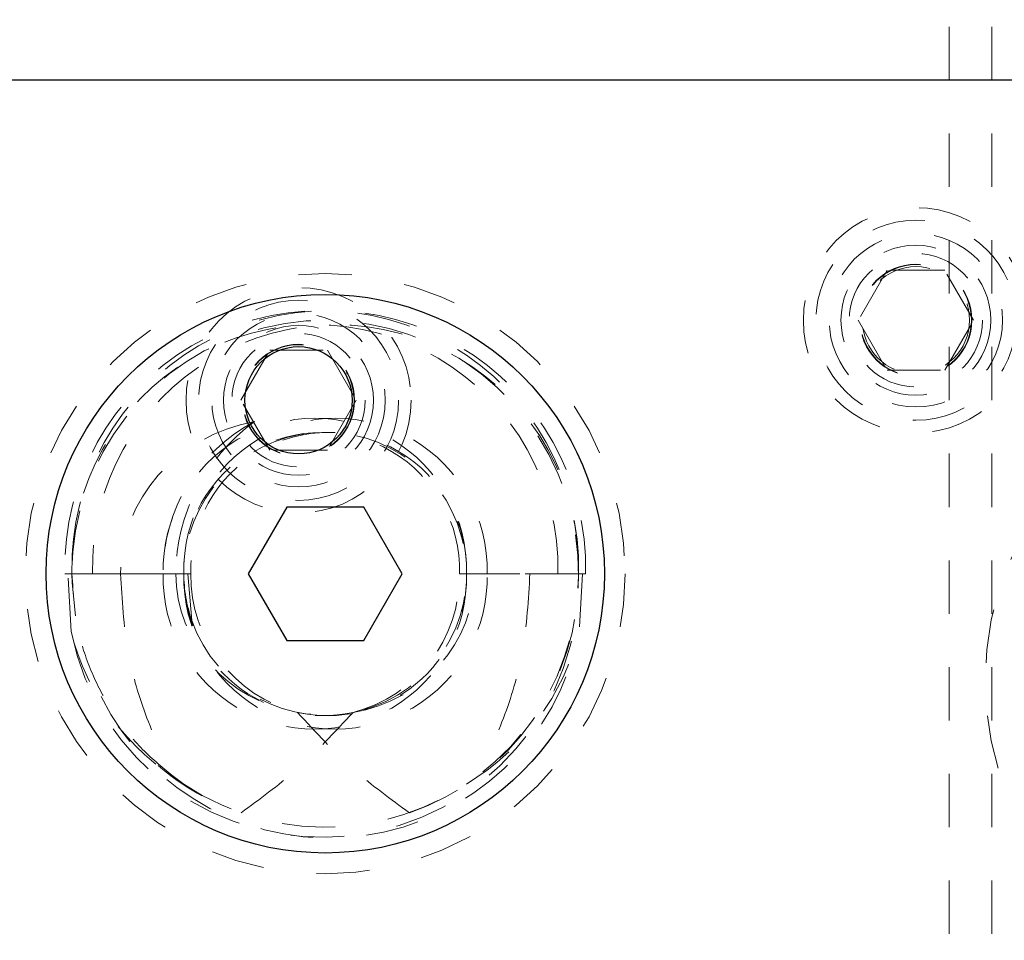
# Model space of a CAD drawing. Header units: inches. Extents: x 1802 to 2468, y -208 to -72.
# Tile 230 of 256: x 2001.11 to 2002.96, y -85.86 to -84.13. Entities that reach past the tile are written whole.
import ezdxf

# ---------------------------------------------------------------- set-up
doc = ezdxf.new("R2010")
doc.units = ezdxf.units.IN
doc.header["$LTSCALE"] = 0.5
doc.header["$MEASUREMENT"] = 0
doc.linetypes.add('HIDDEN', pattern=[0.225, 0.15, -0.075])
for name, color, linetype in [('DIE-M-S', 8, 'Continuous'), ('DIE-M-S3', 8, 'Continuous'), ('DSS-M-S', 53, 'Continuous'), ('DST-M-S', 53, 'Continuous'), ('PAD-M-S', 135, 'Continuous'), ('PBU-M-S', 8, 'Continuous'), ('ST1-M-S', 193, 'Continuous'), ('SVD-M-S', 8, 'Continuous'), ('SVF-M-S', 8, 'Continuous')]:
    doc.layers.add(name, color=color, linetype=linetype)

msp = doc.modelspace()

# ---------------------------------------------------------------- linework, layer by layer
at = {"layer": 'DIE-M-S', "linetype": 'Continuous', "lineweight": 25}
msp.add_line((2009.38748, -84.2431), (1994.88748, -84.2431), dxfattribs=at)
msp.add_circle((2001.63748, -84.8431), 0.1005, dxfattribs=at)
at = {"layer": 'DIE-M-S3', "linetype": 'HIDDEN', "lineweight": 18}
for radius in [0.211, 0.1405]:
    msp.add_circle((2001.63748, -84.8431), radius, dxfattribs=at)
at = {"layer": 'DSS-M-S', "linetype": 'HIDDEN', "lineweight": 18}
for p, q in [((2002.85748, -79.7431), (2002.85748, -96.7431)), ((2002.93748, -86.2431), (2002.93748, -79.7431))]:
    msp.add_line(p, q, dxfattribs=at)
at = {"layer": 'DST-M-S', "linetype": 'Continuous', "lineweight": 25}
msp.add_circle((2001.68748, -85.1681), 0.52345, dxfattribs=at)
at = {"layer": 'PAD-M-S', "linetype": 'HIDDEN', "lineweight": 18}
msp.add_circle((2002.79498, -84.6931), 0.1005, dxfattribs=at)
at = {"layer": 'PBU-M-S', "linetype": 'HIDDEN', "lineweight": 18}
msp.add_line((2007.26248, -84.2431), (1997.51248, -84.2431), dxfattribs=at)
for radius in [0.211, 0.1405]:
    msp.add_circle((2002.79498, -84.6931), radius, dxfattribs=at)
at = {"layer": 'ST1-M-S', "linetype": 'Continuous', "lineweight": 25}
msp.add_line((2009.38748, -84.2431), (1994.13748, -84.2431), dxfattribs=at)
at = {"layer": 'SVD-M-S', "linetype": 'HIDDEN', "lineweight": 18}
for p, q in [((2001.52923, -84.8431), (2001.58336, -84.74935)), ((2001.58336, -84.74935), (2001.69161, -84.74935)), ((2001.69161, -84.74935), (2001.74574, -84.8431)), ((2001.58336, -84.93685), (2001.52923, -84.8431)), ((2001.74574, -84.8431), (2001.69161, -84.93685)), ((2001.69161, -84.93685), (2001.58336, -84.93685))]:
    msp.add_line(p, q, dxfattribs=at)
for radius in [0.1875, 0.1625, 0.125, 0.10497, 0.1047, 0.10418]:
    msp.add_circle((2001.63748, -84.8431), radius, dxfattribs=at)
at = {"layer": 'SVF-M-S', "linetype": 'HIDDEN', "lineweight": 18}
for p, q in [((2002.74086, -84.59935), (2002.68673, -84.6931)), ((2002.84911, -84.59935), (2002.74086, -84.59935)), ((2002.90324, -84.6931), (2002.84911, -84.59935)), ((2002.68673, -84.6931), (2002.74086, -84.78685)), ((2002.84911, -84.78685), (2002.90324, -84.6931)), ((2002.74086, -84.78685), (2002.84911, -84.78685)), ((2001.19945, -85.1681), (2001.20487, -85.1681)), ((2001.20487, -85.1681), (2001.21248, -85.1681)), ((2001.21105, -85.27656), (2001.20487, -85.1681)), ((2001.21248, -85.1681), (2001.38373, -85.1681)), ((2001.2128, -85.18531), (2001.21248, -85.1681)), ((2001.38373, -85.1681), (2001.30369, -85.1681)), ((2001.38373, -85.1681), (2001.40763, -85.1681)), ((2001.38373, -85.1681), (2001.42248, -85.1681)), ((2001.42248, -85.1681), (2001.43009, -85.1681)), ((2001.43009, -85.1681), (2001.43733, -85.25555)), ((2001.43009, -85.1681), (2001.43552, -85.1681)), ((2001.93945, -85.1681), (2002.12373, -85.1681)), ((2002.16248, -85.1681), (2001.95248, -85.1681)), ((2001.95248, -85.1681), (2002.16248, -85.1681)), ((2002.12373, -85.1681), (2002.17552, -85.1681)), ((2002.17009, -85.1681), (2002.16391, -85.27656)), ((2001.21907, -85.2469), (2001.2128, -85.18531)), ((2001.42248, -85.56231), (2001.39242, -85.54034))]:
    msp.add_line(p, q, dxfattribs=at)
at = {"layer": 'SVF-M-S', "linetype": 'Continuous', "lineweight": 25}
for p, q in [((2001.61531, -85.0431), (2001.54315, -85.1681)), ((2001.75965, -85.0431), (2001.61531, -85.0431)), ((2001.83182, -85.1681), (2001.75965, -85.0431)), ((2001.54315, -85.1681), (2001.61531, -85.2931)), ((2001.75965, -85.2931), (2001.83182, -85.1681)), ((2001.61531, -85.2931), (2001.75965, -85.2931))]:
    msp.add_line(p, q, dxfattribs=at)
at = {"layer": 'SVF-M-S', "linetype": 'HIDDEN', "lineweight": 18}
for centre, radius in [((2002.79498, -84.6931), 0.1875), ((2002.79498, -84.6931), 0.1625), ((2002.79498, -84.6931), 0.125), ((2002.79498, -84.6931), 0.10497), ((2002.79498, -84.6931), 0.1047), ((2001.68748, -85.1681), 0.5625), ((2002.79498, -84.6931), 0.10418), ((2003.48748, -85.3681), 0.5625)]:
    msp.add_circle(centre, radius, dxfattribs=at)
at = {"layer": 'SVF-M-S', "linetype": 'Continuous', "lineweight": 25}
msp.add_circle((2001.68748, -85.1681), 0.52345, dxfattribs=at)
at = {"layer": 'SVF-M-S', "linetype": 'HIDDEN', "lineweight": 18}
for centre, radius, start, end in [((2001.68097, -85.15651), 0.48166, 358.62082, 181.37918), ((2001.694, -85.15651), 0.48166, 358.62082, 181.37918), ((2001.68748, -85.1681), 0.475, 236.08967, 180), ((2001.66811, -85.15713), 0.45575, 358.62082, 181.37918), ((2001.70686, -85.15713), 0.45575, 358.62082, 181.37918), ((2001.66811, -85.16137), 0.28446, 358.6441, 181.3559), ((2001.7033, -85.16596), 0.31958, 117.65377, 180.38339), ((2001.70686, -85.16137), 0.28446, 358.6441, 181.3559), ((2001.68097, -85.16179), 0.25856, 358.60069, 181.39931), ((2001.68748, -85.1681), 0.265, 199.26791, 180), ((2001.694, -85.16179), 0.25856, 358.60069, 181.39931), ((2001.68213, -85.18161), 0.48055, 191.39562, 1.61091), ((2001.66811, -85.17483), 0.28446, 178.6441, 1.3559), ((2001.70686, -85.17483), 0.28446, 178.6441, 1.3559), ((2001.68311, -85.17343), 0.26069, 178.82772, 282.52015), ((2001.68748, -85.1681), 0.265, 180, 199.26791), ((2001.70062, -85.17097), 0.26511, 179.38016, 255.74629), ((2001.69185, -85.17343), 0.26069, 257.47985, 1.17228), ((2001.67435, -85.17097), 0.26511, 284.25371, 0.61984), ((2001.69365, -85.17246), 0.46886, 288.87727, 0.53304), ((2001.69503, -85.18602), 0.47755, 206.39965, 349.07072), ((2001.67159, -85.18672), 0.45225, 228.92707, 251.70514)]:
    msp.add_arc(centre, radius, start, end, dxfattribs=at)
for centre, major_axis, ratio, start_param, end_param in [((2001.61575, -85.1681), (-0.31206, 0), 0.9318009, 4.9084034, 6.2831853), ((2001.793, -85.1681), (0.38537, 0), 0.9410518, 2.2365539, 3.1415927), ((2001.68006, -85.1681), (-0.27243, 0), 0.966834, 0, 1.4059114), ((2001.69491, -85.1681), (0.27243, 0), 0.966834, 4.8772739, 6.2831853), ((2001.68016, -85.1681), (-0.48233, 0), 0.966834, 0.2347238, 1.0072023), ((2001.69481, -85.1681), (0.48233, 0), 0.966834, 5.275983, 6.0484615)]:
    msp.add_ellipse(centre, major_axis=major_axis, ratio=ratio, start_param=start_param, end_param=end_param, dxfattribs=at)
for points, knots in [([(2001.40049, -85.5466), (2001.38028, -85.52968), (2001.33927, -85.49536), (2001.28967, -85.43165), (2001.25069, -85.36019), (2001.21969, -85.27247), (2001.21513, -85.20647), (2001.21248, -85.1681)], [0, 0, 0, 0, 0.1825208, 0.3703479, 0.5521776, 0.7396236, 1, 1, 1, 1]), ([(2001.30369, -85.1681), (2001.30651, -85.21652), (2001.31171, -85.30602), (2001.34769, -85.43336), (2001.38277, -85.50859), (2001.40049, -85.5466)], [0, 0, 0, 0, 0.3683479, 0.680906, 1, 1, 1, 1]), ([(2002.07128, -85.1681), (2002.06846, -85.21652), (2002.06325, -85.30602), (2002.02727, -85.43336), (2001.9922, -85.50859), (2001.97448, -85.5466)], [0, 0, 0, 0, 0.3683479, 0.68090604, 1, 1, 1, 1]), ([(2001.52963, -85.6161), (2001.56436, -85.59074), (2001.6406, -85.53506), (2001.70472, -85.46569), (2001.73963, -85.42792)], [0, 0, 0, 0, 0.4555585, 1, 1, 1, 1]), ([(2001.84534, -85.6161), (2001.81061, -85.59074), (2001.73436, -85.53506), (2001.67025, -85.46569), (2001.63534, -85.42792)], [0, 0, 0, 0, 0.45555852, 1, 1, 1, 1])]:
    msp.add_open_spline(points, degree=3, knots=knots, dxfattribs=at)

doc.saveas('drawing.dxf')
